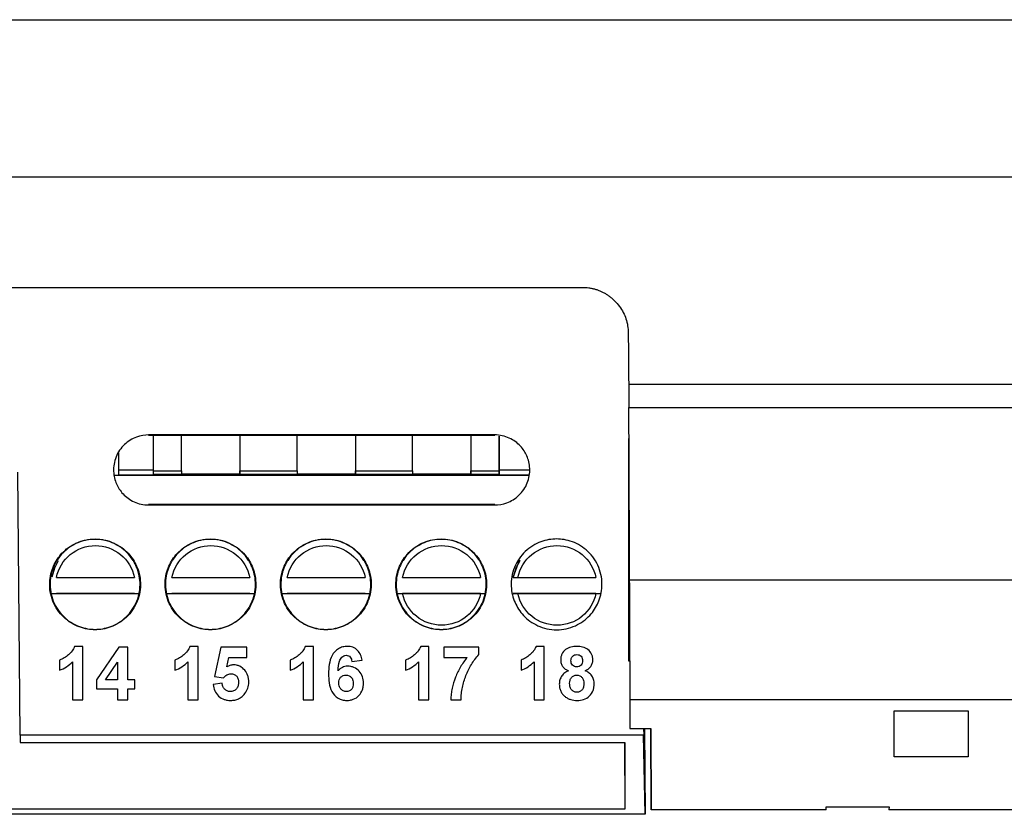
# Model space of a CAD drawing. Header units: millimetres. Extents: x -1111 to 1147, y -743 to 1146.
# Tile 125 of 203: x 241 to 284, y 78 to 112. Entities that reach past the tile are written whole.
import ezdxf

# ---------------------------------------------------------------- set-up
doc = ezdxf.new("R2010")
doc.units = ezdxf.units.MM

msp = doc.modelspace()

# ---------------------------------------------------------------- linework, layer by layer
at = {"color": 7, "linetype": 'Continuous', "lineweight": 25}
for p, q in [((220.067, 112.41), (287.482, 112.409)), ((318.083, 105.584), (159.125, 105.584)), ((177.19, 100.808), (265.725, 100.808)), ((267.744, 96.608), (315.627, 96.608)), ((267.744, 96.608), (267.744, 95.608)), ((267.738, 95.608), (267.738, 95.608)), ((261.939, 94.416), (246.939, 94.416)), ((246.939, 94.398), (246.939, 94.416)), ((246.939, 94.398), (261.939, 94.398)), ((247.136, 94.398), (247.136, 92.901)), ((248.371, 92.858), (248.371, 94.398)), ((250.9, 94.398), (250.9, 92.858)), ((253.371, 92.858), (253.371, 94.398)), ((255.9, 94.398), (255.9, 92.858)), ((258.371, 92.858), (258.371, 94.398)), ((260.9, 94.398), (260.9, 92.858)), ((261.939, 94.398), (261.939, 94.416)), ((262.136, 93.004), (262.136, 94.364)), ((262.136, 94.364), (262.136, 92.901)), ((267.744, 84.611), (267.744, 94.254)), ((245.636, 93.64), (245.636, 92.901)), ((241.377, 81.407), (241.277, 92.808)), ((245.469, 92.675), (263.409, 92.675)), ((245.636, 93.004), (245.636, 92.696)), ((245.636, 92.901), (245.636, 92.676)), ((245.636, 92.901), (247.136, 92.901)), ((247.136, 92.676), (245.636, 92.676)), ((247.136, 92.901), (247.136, 92.676)), ((248.371, 92.858), (248.371, 92.707)), ((250.9, 92.713), (248.371, 92.713)), ((250.9, 92.708), (250.9, 92.858)), ((250.9, 92.858), (250.9, 92.707)), ((250.9, 92.858), (253.371, 92.858)), ((250.9, 92.707), (250.9, 92.708)), ((253.371, 92.707), (250.9, 92.707)), ((253.371, 92.858), (253.371, 92.707)), ((255.9, 92.713), (253.371, 92.713)), ((255.9, 92.708), (255.9, 92.858)), ((255.9, 92.858), (255.9, 92.707)), ((255.9, 92.858), (258.371, 92.858)), ((255.9, 92.707), (255.9, 92.708)), ((258.371, 92.707), (255.9, 92.707)), ((258.371, 92.858), (258.371, 92.707)), ((260.9, 92.713), (258.371, 92.713)), ((260.9, 92.708), (260.9, 92.858)), ((260.9, 92.858), (260.9, 92.707)), ((260.9, 92.707), (260.9, 92.708)), ((262.136, 92.696), (262.136, 93.004)), ((262.136, 92.901), (262.136, 92.676)), ((262.136, 92.676), (262.136, 92.696)), ((246.939, 91.397), (246.939, 91.38)), ((261.939, 91.397), (246.939, 91.397)), ((246.939, 91.38), (261.939, 91.38)), ((261.939, 91.38), (261.939, 91.397)), ((242.946, 88.243), (246.325, 88.243)), ((247.946, 88.243), (251.325, 88.243)), ((252.946, 88.243), (256.325, 88.243)), ((257.946, 88.243), (261.325, 88.243)), ((262.946, 88.243), (266.325, 88.243)), ((242.743, 87.55), (246.528, 87.55)), ((246.325, 87.543), (242.946, 87.543)), ((247.743, 87.55), (251.528, 87.55)), ((251.325, 87.543), (247.946, 87.543)), ((252.743, 87.55), (256.528, 87.55)), ((256.325, 87.543), (252.946, 87.543)), ((257.743, 87.55), (261.528, 87.55)), ((261.325, 87.543), (257.946, 87.543)), ((262.743, 87.55), (266.528, 87.55)), ((266.325, 87.543), (262.946, 87.543)), ((244.086, 85.251), (243.73, 85.251)), ((244.086, 82.94), (244.086, 85.251)), ((245.656, 85.222), (244.679, 83.798)), ((246.042, 85.222), (245.656, 85.222)), ((246.042, 83.799), (246.042, 85.222)), ((249.086, 85.251), (248.73, 85.251)), ((249.086, 82.94), (249.086, 85.251)), ((250.064, 85.222), (249.797, 83.943)), ((251.19, 85.222), (250.064, 85.222)), ((251.19, 84.777), (251.19, 85.222)), ((254.086, 85.251), (253.73, 85.251)), ((254.086, 82.94), (254.086, 85.251)), ((259.086, 85.251), (258.73, 85.251)), ((259.086, 82.94), (259.086, 85.251)), ((261.25, 85.222), (259.738, 85.222)), ((259.738, 85.222), (259.738, 84.777)), ((261.25, 84.896), (261.25, 85.222)), ((264.086, 85.251), (263.73, 85.251)), ((264.086, 82.94), (264.086, 85.251)), ((243.079, 84.658), (243.079, 84.214)), ((243.642, 84.585), (243.642, 82.94)), ((245.069, 83.799), (245.598, 84.569)), ((245.598, 84.569), (245.598, 83.799)), ((248.079, 84.658), (248.079, 84.214)), ((248.642, 84.585), (248.642, 82.94)), ((250.33, 84.364), (250.421, 84.777)), ((250.421, 84.777), (251.19, 84.777)), ((253.079, 84.658), (253.079, 84.214)), ((253.642, 84.585), (253.642, 82.94)), ((255.746, 84.599), (256.19, 84.648)), ((258.079, 84.658), (258.079, 84.214)), ((258.642, 84.585), (258.642, 82.94)), ((259.738, 84.777), (260.746, 84.777)), ((263.079, 84.658), (263.079, 84.214)), ((263.642, 84.585), (263.642, 82.94)), ((267.786, 84.611), (267.744, 84.611)), ((267.786, 84.611), (267.799, 81.694)), ((244.679, 83.798), (244.679, 83.414)), ((245.598, 83.799), (245.069, 83.799)), ((246.338, 83.799), (246.042, 83.799)), ((246.338, 83.414), (246.338, 83.799)), ((250.123, 83.651), (249.738, 83.601)), ((249.797, 83.943), (250.185, 83.888)), ((244.679, 83.414), (245.598, 83.414)), ((245.598, 83.414), (245.598, 82.94)), ((246.042, 82.94), (246.042, 83.414)), ((246.042, 83.414), (246.338, 83.414)), ((243.642, 82.94), (244.086, 82.94)), ((245.598, 82.94), (246.042, 82.94)), ((248.642, 82.94), (249.086, 82.94)), ((253.642, 82.94), (254.086, 82.94)), ((258.642, 82.94), (259.086, 82.94)), ((260.035, 82.94), (260.479, 82.94)), ((263.642, 82.94), (264.086, 82.94)), ((317.208, 82.94), (267.793, 82.94)), ((279.254, 82.459), (282.454, 82.459)), ((279.254, 80.467), (279.254, 82.459)), ((282.454, 82.459), (282.454, 80.467)), ((267.799, 81.694), (268.699, 81.694)), ((268.391, 81.694), (268.394, 81.407)), ((268.426, 81.694), (268.459, 77.975)), ((268.699, 81.694), (268.714, 78.167)), ((268.714, 78.167), (268.699, 81.694)), ((268.391, 81.407), (241.377, 81.407)), ((241.377, 81.407), (241.379, 81.087)), ((241.379, 81.087), (267.577, 81.087)), ((267.555, 81.087), (267.58, 78.199)), ((268.454, 77.975), (268.391, 81.407)), ((282.454, 80.467), (279.254, 80.467)), ((267.58, 78.199), (184.195, 78.199)), ((276.308, 78.167), (268.714, 78.167)), ((276.307, 78.297), (279.024, 78.297)), ((276.308, 78.167), (276.307, 78.297)), ((279.024, 78.297), (279.023, 78.167)), ((307.885, 78.167), (279.023, 78.167)), ((268.454, 77.975), (182.357, 77.975))]:
    msp.add_line(p, q, dxfattribs=at)
at = {"color": 250, "linetype": 'Continuous', "lineweight": 25}
for p, q in [((247.136, 92.858), (248.371, 92.858)), ((248.371, 92.707), (247.136, 92.707)), ((260.9, 92.858), (262.136, 92.858)), ((262.136, 92.707), (260.9, 92.707)), ((262.136, 92.901), (263.439, 92.901)), ((263.409, 92.676), (262.136, 92.676))]:
    msp.add_line(p, q, dxfattribs=at)
at = {"color": 7, "linetype": 'Continuous', "lineweight": 25, "flags": 128}
for points in [[(267.738, 95.608), (280.459, 95.608), (290.454, 95.608)], [(243.026, 88.961), (242.857, 88.641), (242.741, 88.248)], [(263.026, 88.961), (262.857, 88.641), (262.741, 88.248)], [(267.771, 88.129), (295.468, 88.129), (317.23, 88.129)], [(267.793, 82.94), (267.796, 82.242), (267.799, 81.694)], [(267.577, 81.087), (267.578, 79.47), (267.58, 78.199)]]:
    msp.add_lwpolyline(points, dxfattribs=at)
at = {"color": 250, "linetype": 'Continuous', "lineweight": 25, "flags": 128}
msp.add_lwpolyline([(262.743, 88.244), (262.974, 88.867), (263.048, 88.982)], dxfattribs=at)
at = {"color": 7, "linetype": 'Continuous', "lineweight": 25}
for points, knots in [([(265.725, 100.808), (265.774, 100.807), (265.871, 100.806), (266.015, 100.791), (266.155, 100.767), (266.291, 100.733), (266.423, 100.689), (266.552, 100.636), (266.676, 100.573), (266.797, 100.501), (266.914, 100.418), (267.026, 100.326), (267.176, 100.187), (267.348, 99.991), (267.515, 99.728), (267.635, 99.444), (267.709, 99.141), (267.719, 98.932), (267.725, 98.826)], [0, 0, 0, 0, 0.047023, 0.093026, 0.138233, 0.182879, 0.227206, 0.271463, 0.315901, 0.360766, 0.406298, 0.452726, 0.500268, 0.602821, 0.701543, 0.79893, 0.897582, 1, 1, 1, 1]), ([(246.939, 94.416), (246.775, 94.416), (246.594, 94.388), (246.231, 94.254), (246.049, 94.145), (245.738, 93.849), (245.61, 93.662), (245.449, 93.257), (245.415, 93.041), (245.43, 92.637), (245.479, 92.45), (245.583, 92.21), (245.622, 92.138), (245.715, 91.997), (245.769, 91.926), (245.959, 91.724), (246.121, 91.602), (246.502, 91.429), (246.72, 91.38), (246.939, 91.38)], [0, 0, 0, 0, 0.125, 0.125, 0.25, 0.25, 0.375, 0.375, 0.5, 0.5, 0.625, 0.625, 0.6875, 0.6875, 0.75, 0.75, 0.875, 0.875, 1, 1, 1, 1]), ([(261.939, 91.38), (262.104, 91.38), (262.285, 91.407), (262.648, 91.541), (262.83, 91.65), (263.141, 91.946), (263.269, 92.133), (263.43, 92.538), (263.464, 92.754), (263.449, 93.158), (263.4, 93.345), (263.295, 93.585), (263.257, 93.657), (263.164, 93.799), (263.11, 93.869), (262.92, 94.071), (262.758, 94.193), (262.377, 94.366), (262.159, 94.416), (261.939, 94.416)], [0, 0, 0, 0, 0.125, 0.125, 0.25, 0.25, 0.375, 0.375, 0.5, 0.5, 0.625, 0.625, 0.6875, 0.6875, 0.75, 0.75, 0.875, 0.875, 1, 1, 1, 1]), ([(267.786, 84.611), (267.786, 84.611), (267.786, 84.672), (267.785, 84.854), (267.785, 84.93), (267.784, 85.111), (267.783, 85.218), (267.782, 85.578), (267.78, 85.872), (267.777, 86.565), (267.776, 86.97), (267.772, 87.855), (267.77, 88.339), (267.766, 89.124), (267.765, 89.398), (267.763, 89.956), (267.761, 90.241), (267.758, 91.112), (267.755, 91.716), (267.75, 92.972), (267.747, 93.61), (267.744, 94.254)], [0, 0, 0, 0, 0.125, 0.125, 0.1875, 0.1875, 0.25, 0.25, 0.375, 0.375, 0.5, 0.5, 0.625, 0.625, 0.6875, 0.6875, 0.75, 0.75, 0.875, 0.875, 1, 1, 1, 1]), ([(244.62, 85.973), (244.833, 85.973), (245.067, 86.008), (245.538, 86.183), (245.774, 86.323), (246.177, 86.707), (246.342, 86.949), (246.551, 87.473), (246.595, 87.753), (246.575, 88.277), (246.512, 88.52), (246.376, 88.831), (246.326, 88.923), (246.206, 89.107), (246.136, 89.198), (245.89, 89.46), (245.68, 89.618), (245.186, 89.842), (244.903, 89.906), (244.336, 89.906), (244.053, 89.842), (243.559, 89.618), (243.349, 89.46), (243.104, 89.198), (243.033, 89.107), (242.913, 88.923), (242.863, 88.831), (242.727, 88.52), (242.665, 88.277), (242.644, 87.753), (242.688, 87.473), (242.898, 86.949), (243.063, 86.707), (243.466, 86.323), (243.701, 86.183), (244.172, 86.008), (244.407, 85.973), (244.62, 85.973)], [0, 0, 0, 0, 0.0625, 0.0625, 0.125, 0.125, 0.1875, 0.1875, 0.25, 0.25, 0.3125, 0.3125, 0.34375, 0.34375, 0.375, 0.375, 0.4375, 0.4375, 0.5, 0.5, 0.5625, 0.5625, 0.625, 0.625, 0.65625, 0.65625, 0.6875, 0.6875, 0.75, 0.75, 0.8125, 0.8125, 0.875, 0.875, 0.9375, 0.9375, 1, 1, 1, 1]), ([(244.62, 85.989), (244.409, 85.989), (244.176, 86.024), (243.709, 86.197), (243.475, 86.336), (243.076, 86.717), (242.912, 86.957), (242.704, 87.477), (242.661, 87.755), (242.681, 88.274), (242.743, 88.515), (242.855, 88.772), (242.879, 88.821), (242.911, 88.88), (242.918, 88.891), (242.931, 88.914), (242.938, 88.928), (242.962, 88.967), (242.978, 88.993), (243.064, 89.122), (243.144, 89.221), (243.415, 89.494), (243.638, 89.644), (244.119, 89.842), (244.376, 89.89), (244.863, 89.89), (245.12, 89.842), (245.601, 89.644), (245.824, 89.494), (246.095, 89.221), (246.175, 89.122), (246.261, 88.993), (246.277, 88.967), (246.301, 88.928), (246.309, 88.914), (246.322, 88.891), (246.354, 88.833), (246.384, 88.772), (246.496, 88.515), (246.558, 88.274), (246.578, 87.755), (246.535, 87.477), (246.327, 86.957), (246.164, 86.717), (245.764, 86.336), (245.53, 86.197), (245.063, 86.024), (244.831, 85.989), (244.62, 85.989)], [0, 0, 0, 0, 0.0625, 0.0625, 0.125, 0.125, 0.1875, 0.1875, 0.25, 0.25, 0.3125, 0.3125, 0.328125, 0.328125, 0.332031, 0.332031, 0.335938, 0.335938, 0.34375, 0.34375, 0.375, 0.375, 0.4375, 0.4375, 0.5, 0.5, 0.5625, 0.5625, 0.625, 0.625, 0.65625, 0.65625, 0.664063, 0.664063, 0.667969, 0.667969, 0.671875, 0.6875, 0.6875, 0.75, 0.75, 0.8125, 0.8125, 0.875, 0.875, 0.9375, 0.9375, 1, 1, 1, 1]), ([(242.946, 88.243), (243.027, 88.631), (243.239, 88.98), (243.854, 89.481), (244.239, 89.617), (245.032, 89.617), (245.417, 89.481), (246.032, 88.98), (246.244, 88.631), (246.325, 88.243)], [0, 0, 0, 0, 0.25, 0.25, 0.5, 0.5, 0.75, 0.75, 1, 1, 1, 1]), ([(249.62, 85.973), (249.833, 85.973), (250.067, 86.008), (250.538, 86.183), (250.774, 86.323), (251.177, 86.707), (251.342, 86.949), (251.551, 87.473), (251.595, 87.753), (251.575, 88.277), (251.512, 88.52), (251.376, 88.831), (251.326, 88.923), (251.206, 89.107), (251.136, 89.198), (250.89, 89.46), (250.68, 89.618), (250.186, 89.842), (249.903, 89.906), (249.336, 89.906), (249.053, 89.842), (248.559, 89.618), (248.349, 89.46), (248.104, 89.198), (248.033, 89.107), (247.913, 88.923), (247.863, 88.831), (247.727, 88.52), (247.665, 88.277), (247.644, 87.753), (247.688, 87.473), (247.898, 86.949), (248.063, 86.707), (248.466, 86.323), (248.701, 86.183), (249.172, 86.008), (249.407, 85.973), (249.62, 85.973)], [0, 0, 0, 0, 0.0625, 0.0625, 0.125, 0.125, 0.1875, 0.1875, 0.25, 0.25, 0.3125, 0.3125, 0.34375, 0.34375, 0.375, 0.375, 0.4375, 0.4375, 0.5, 0.5, 0.5625, 0.5625, 0.625, 0.625, 0.65625, 0.65625, 0.6875, 0.6875, 0.75, 0.75, 0.8125, 0.8125, 0.875, 0.875, 0.9375, 0.9375, 1, 1, 1, 1]), ([(249.62, 85.989), (249.409, 85.989), (249.176, 86.024), (248.709, 86.197), (248.475, 86.336), (248.076, 86.717), (247.912, 86.957), (247.704, 87.477), (247.661, 87.755), (247.681, 88.274), (247.743, 88.515), (247.855, 88.772), (247.879, 88.821), (247.911, 88.88), (247.918, 88.891), (247.931, 88.914), (247.938, 88.928), (247.962, 88.967), (247.978, 88.993), (248.064, 89.122), (248.144, 89.221), (248.415, 89.494), (248.638, 89.644), (249.119, 89.842), (249.376, 89.89), (249.863, 89.89), (250.12, 89.842), (250.601, 89.644), (250.824, 89.494), (251.095, 89.221), (251.175, 89.122), (251.261, 88.993), (251.277, 88.967), (251.301, 88.928), (251.309, 88.914), (251.322, 88.891), (251.354, 88.833), (251.384, 88.772), (251.496, 88.515), (251.558, 88.274), (251.578, 87.755), (251.535, 87.477), (251.327, 86.957), (251.164, 86.717), (250.764, 86.336), (250.53, 86.197), (250.063, 86.024), (249.831, 85.989), (249.62, 85.989)], [0, 0, 0, 0, 0.0625, 0.0625, 0.125, 0.125, 0.1875, 0.1875, 0.25, 0.25, 0.3125, 0.3125, 0.328125, 0.328125, 0.332031, 0.332031, 0.335937, 0.335937, 0.34375, 0.34375, 0.375, 0.375, 0.4375, 0.4375, 0.5, 0.5, 0.5625, 0.5625, 0.625, 0.625, 0.65625, 0.65625, 0.664062, 0.664062, 0.667969, 0.667969, 0.671875, 0.6875, 0.6875, 0.75, 0.75, 0.8125, 0.8125, 0.875, 0.875, 0.9375, 0.9375, 1, 1, 1, 1]), ([(247.946, 88.243), (248.027, 88.631), (248.239, 88.98), (248.854, 89.481), (249.239, 89.617), (250.032, 89.617), (250.417, 89.481), (251.032, 88.98), (251.244, 88.631), (251.325, 88.243)], [0, 0, 0, 0, 0.25, 0.25, 0.5, 0.5, 0.75, 0.75, 1, 1, 1, 1]), ([(254.62, 85.973), (254.833, 85.973), (255.067, 86.008), (255.538, 86.183), (255.774, 86.323), (256.177, 86.707), (256.342, 86.949), (256.551, 87.473), (256.595, 87.753), (256.575, 88.277), (256.512, 88.52), (256.376, 88.831), (256.326, 88.923), (256.206, 89.107), (256.136, 89.198), (255.89, 89.46), (255.68, 89.618), (255.186, 89.842), (254.903, 89.906), (254.336, 89.906), (254.053, 89.842), (253.559, 89.618), (253.349, 89.46), (253.104, 89.198), (253.033, 89.107), (252.913, 88.923), (252.863, 88.831), (252.727, 88.52), (252.665, 88.277), (252.644, 87.753), (252.688, 87.473), (252.898, 86.949), (253.063, 86.707), (253.466, 86.323), (253.701, 86.183), (254.172, 86.008), (254.407, 85.973), (254.62, 85.973)], [0, 0, 0, 0, 0.0625, 0.0625, 0.125, 0.125, 0.1875, 0.1875, 0.25, 0.25, 0.3125, 0.3125, 0.34375, 0.34375, 0.375, 0.375, 0.4375, 0.4375, 0.5, 0.5, 0.5625, 0.5625, 0.625, 0.625, 0.65625, 0.65625, 0.6875, 0.6875, 0.75, 0.75, 0.8125, 0.8125, 0.875, 0.875, 0.9375, 0.9375, 1, 1, 1, 1]), ([(254.62, 85.989), (254.409, 85.989), (254.176, 86.024), (253.709, 86.197), (253.475, 86.336), (253.076, 86.717), (252.912, 86.957), (252.704, 87.477), (252.661, 87.755), (252.681, 88.274), (252.743, 88.515), (252.855, 88.772), (252.879, 88.821), (252.911, 88.88), (252.918, 88.891), (252.931, 88.914), (252.938, 88.928), (252.962, 88.967), (252.978, 88.993), (253.064, 89.122), (253.144, 89.221), (253.415, 89.494), (253.638, 89.644), (254.119, 89.842), (254.376, 89.89), (254.863, 89.89), (255.12, 89.842), (255.601, 89.644), (255.824, 89.494), (256.095, 89.221), (256.175, 89.122), (256.261, 88.993), (256.277, 88.967), (256.301, 88.928), (256.309, 88.914), (256.322, 88.891), (256.354, 88.833), (256.384, 88.772), (256.496, 88.515), (256.558, 88.274), (256.578, 87.755), (256.535, 87.477), (256.327, 86.957), (256.164, 86.717), (255.764, 86.336), (255.53, 86.197), (255.063, 86.024), (254.831, 85.989), (254.62, 85.989)], [0, 0, 0, 0, 0.0625, 0.0625, 0.125, 0.125, 0.1875, 0.1875, 0.25, 0.25, 0.3125, 0.3125, 0.328125, 0.328125, 0.332031, 0.332031, 0.335938, 0.335938, 0.34375, 0.34375, 0.375, 0.375, 0.4375, 0.4375, 0.5, 0.5, 0.5625, 0.5625, 0.625, 0.625, 0.65625, 0.65625, 0.664063, 0.664063, 0.667969, 0.667969, 0.671875, 0.6875, 0.6875, 0.75, 0.75, 0.8125, 0.8125, 0.875, 0.875, 0.9375, 0.9375, 1, 1, 1, 1]), ([(252.946, 88.243), (253.027, 88.631), (253.239, 88.98), (253.854, 89.481), (254.239, 89.617), (255.032, 89.617), (255.417, 89.481), (256.032, 88.98), (256.244, 88.631), (256.325, 88.243)], [0, 0, 0, 0, 0.25, 0.25, 0.5, 0.5, 0.75, 0.75, 1, 1, 1, 1]), ([(259.62, 85.973), (259.833, 85.973), (260.067, 86.008), (260.538, 86.183), (260.774, 86.323), (261.177, 86.707), (261.342, 86.949), (261.551, 87.473), (261.595, 87.753), (261.575, 88.277), (261.512, 88.52), (261.399, 88.779), (261.375, 88.829), (261.343, 88.888), (261.336, 88.9), (261.323, 88.923), (261.315, 88.936), (261.291, 88.976), (261.275, 89.002), (261.188, 89.132), (261.108, 89.232), (260.834, 89.508), (260.61, 89.659), (260.124, 89.858), (259.865, 89.906), (259.374, 89.906), (259.115, 89.858), (258.63, 89.659), (258.405, 89.508), (258.132, 89.232), (258.051, 89.132), (257.964, 89.002), (257.948, 88.976), (257.924, 88.936), (257.916, 88.923), (257.903, 88.9), (257.871, 88.841), (257.84, 88.779), (257.727, 88.52), (257.665, 88.277), (257.644, 87.753), (257.688, 87.473), (257.898, 86.949), (258.063, 86.707), (258.466, 86.323), (258.701, 86.183), (259.172, 86.008), (259.407, 85.973), (259.62, 85.973)], [0, 0, 0, 0, 0.0625, 0.0625, 0.125, 0.125, 0.1875, 0.1875, 0.25, 0.25, 0.3125, 0.3125, 0.328125, 0.328125, 0.332031, 0.332031, 0.335938, 0.335938, 0.34375, 0.34375, 0.375, 0.375, 0.4375, 0.4375, 0.5, 0.5, 0.5625, 0.5625, 0.625, 0.625, 0.65625, 0.65625, 0.664063, 0.664063, 0.667969, 0.667969, 0.671875, 0.6875, 0.6875, 0.75, 0.75, 0.8125, 0.8125, 0.875, 0.875, 0.9375, 0.9375, 1, 1, 1, 1]), ([(259.62, 85.989), (259.409, 85.989), (259.176, 86.024), (258.709, 86.197), (258.475, 86.336), (258.076, 86.717), (257.912, 86.957), (257.704, 87.477), (257.661, 87.755), (257.681, 88.274), (257.743, 88.515), (257.855, 88.772), (257.879, 88.821), (257.911, 88.88), (257.918, 88.891), (257.931, 88.914), (257.938, 88.928), (257.962, 88.967), (257.978, 88.993), (258.064, 89.122), (258.144, 89.221), (258.415, 89.494), (258.638, 89.644), (259.119, 89.842), (259.376, 89.89), (259.863, 89.89), (260.12, 89.842), (260.601, 89.644), (260.824, 89.494), (261.095, 89.221), (261.175, 89.122), (261.261, 88.993), (261.277, 88.967), (261.301, 88.928), (261.309, 88.914), (261.322, 88.891), (261.354, 88.833), (261.384, 88.772), (261.496, 88.515), (261.558, 88.274), (261.578, 87.755), (261.535, 87.477), (261.327, 86.957), (261.164, 86.717), (260.764, 86.336), (260.53, 86.197), (260.063, 86.024), (259.831, 85.989), (259.62, 85.989)], [0, 0, 0, 0, 0.0625, 0.0625, 0.125, 0.125, 0.1875, 0.1875, 0.25, 0.25, 0.3125, 0.3125, 0.328125, 0.328125, 0.332031, 0.332031, 0.335937, 0.335937, 0.34375, 0.34375, 0.375, 0.375, 0.4375, 0.4375, 0.5, 0.5, 0.5625, 0.5625, 0.625, 0.625, 0.65625, 0.65625, 0.664062, 0.664062, 0.667969, 0.667969, 0.671875, 0.6875, 0.6875, 0.75, 0.75, 0.8125, 0.8125, 0.875, 0.875, 0.9375, 0.9375, 1, 1, 1, 1]), ([(257.946, 88.243), (258.027, 88.631), (258.239, 88.98), (258.854, 89.481), (259.239, 89.617), (260.032, 89.617), (260.417, 89.481), (261.032, 88.98), (261.244, 88.631), (261.325, 88.243)], [0, 0, 0, 0, 0.25, 0.25, 0.5, 0.5, 0.75, 0.75, 1, 1, 1, 1]), ([(264.62, 89.906), (264.407, 89.906), (264.172, 89.871), (263.701, 89.697), (263.466, 89.556), (263.063, 89.173), (262.898, 88.931), (262.688, 88.406), (262.644, 88.126), (262.665, 87.602), (262.727, 87.359), (262.863, 87.049), (262.913, 86.956), (263.033, 86.772), (263.104, 86.681), (263.349, 86.42), (263.559, 86.261), (264.053, 86.037), (264.336, 85.973), (264.62, 85.973)], [0, 0, 0, 0, 0.125, 0.125, 0.25, 0.25, 0.375, 0.375, 0.5, 0.5, 0.625, 0.625, 0.6875, 0.6875, 0.75, 0.75, 0.875, 0.875, 1, 1, 1, 1]), ([(262.946, 88.243), (263.027, 88.631), (263.239, 88.98), (263.854, 89.481), (264.239, 89.617), (265.032, 89.617), (265.417, 89.481), (266.032, 88.98), (266.244, 88.631), (266.325, 88.243)], [0, 0, 0, 0, 0.25, 0.25, 0.5, 0.5, 0.75, 0.75, 1, 1, 1, 1]), ([(264.62, 85.973), (264.903, 85.973), (265.186, 86.037), (265.68, 86.261), (265.89, 86.42), (266.136, 86.681), (266.206, 86.772), (266.326, 86.956), (266.376, 87.049), (266.512, 87.359), (266.575, 87.602), (266.595, 88.126), (266.551, 88.406), (266.342, 88.931), (266.177, 89.173), (265.774, 89.556), (265.538, 89.697), (265.067, 89.871), (264.833, 89.906), (264.62, 89.906)], [0, 0, 0, 0, 0.125, 0.125, 0.25, 0.25, 0.3125, 0.3125, 0.375, 0.375, 0.5, 0.5, 0.625, 0.625, 0.75, 0.75, 0.875, 0.875, 1, 1, 1, 1]), ([(262.743, 88.244), (262.743, 88.244), (262.765, 88.243), (262.841, 88.243), (262.893, 88.243), (262.946, 88.243)], [0, 0, 0, 0, 0.5, 0.5, 1, 1, 1, 1]), ([(267.771, 88.129), (267.773, 87.539), (267.776, 86.93), (267.781, 85.764), (267.783, 85.209), (267.788, 84.251), (267.789, 83.848), (267.792, 83.246), (267.793, 83.046), (267.793, 82.94)], [0, 0, 0, 0, 0.25, 0.25, 0.5, 0.5, 0.75, 0.75, 1, 1, 1, 1]), ([(261.325, 87.543), (261.244, 87.154), (261.032, 86.805), (260.417, 86.304), (260.032, 86.168), (259.239, 86.168), (258.854, 86.304), (258.239, 86.805), (258.027, 87.154), (257.946, 87.543)], [0, 0, 0, 0, 0.25, 0.25, 0.5, 0.5, 0.75, 0.75, 1, 1, 1, 1]), ([(262.946, 87.543), (262.893, 87.543), (262.841, 87.543), (262.765, 87.543), (262.743, 87.544), (262.743, 87.544)], [0, 0, 0, 0, 0.5, 0.5, 1, 1, 1, 1]), ([(266.325, 87.543), (266.244, 87.154), (266.032, 86.805), (265.417, 86.304), (265.032, 86.168), (264.239, 86.168), (263.854, 86.304), (263.239, 86.805), (263.027, 87.154), (262.946, 87.543)], [0, 0, 0, 0, 0.25, 0.25, 0.5, 0.5, 0.75, 0.75, 1, 1, 1, 1]), ([(243.73, 85.251), (243.703, 85.18), (243.668, 85.113), (243.579, 84.991), (243.525, 84.936), (243.409, 84.84), (243.348, 84.796), (243.251, 84.737), (243.218, 84.718), (243.15, 84.685), (243.114, 84.672), (243.079, 84.658)], [0, 0, 0, 0, 0.25, 0.25, 0.5, 0.5, 0.75, 0.75, 0.875, 0.875, 1, 1, 1, 1]), ([(248.73, 85.251), (248.703, 85.18), (248.668, 85.113), (248.579, 84.991), (248.525, 84.936), (248.409, 84.84), (248.348, 84.796), (248.251, 84.737), (248.218, 84.718), (248.15, 84.685), (248.114, 84.672), (248.079, 84.658)], [0, 0, 0, 0, 0.25, 0.25, 0.5, 0.5, 0.75, 0.75, 0.875, 0.875, 1, 1, 1, 1]), ([(253.73, 85.251), (253.703, 85.18), (253.668, 85.113), (253.579, 84.991), (253.525, 84.936), (253.409, 84.84), (253.348, 84.796), (253.251, 84.737), (253.218, 84.718), (253.15, 84.685), (253.114, 84.672), (253.079, 84.658)], [0, 0, 0, 0, 0.25, 0.25, 0.5, 0.5, 0.75, 0.75, 0.875, 0.875, 1, 1, 1, 1]), ([(255.556, 85.251), (255.487, 85.25), (255.42, 85.244), (255.288, 85.21), (255.224, 85.184), (255.051, 85.08), (254.953, 84.977), (254.824, 84.736), (254.789, 84.604), (254.746, 84.336), (254.74, 84.2), (254.738, 84.064)], [0, 0, 0, 0, 0.125, 0.125, 0.25, 0.25, 0.5, 0.5, 0.75, 0.75, 1, 1, 1, 1]), ([(256.19, 84.648), (256.176, 84.727), (256.158, 84.805), (256.096, 84.953), (256.052, 85.022), (255.938, 85.137), (255.87, 85.182), (255.718, 85.24), (255.637, 85.25), (255.556, 85.251)], [0, 0, 0, 0, 0.25, 0.25, 0.5, 0.5, 0.75, 0.75, 1, 1, 1, 1]), ([(258.73, 85.251), (258.703, 85.18), (258.668, 85.113), (258.579, 84.991), (258.525, 84.936), (258.409, 84.84), (258.348, 84.796), (258.251, 84.737), (258.218, 84.718), (258.15, 84.685), (258.114, 84.672), (258.079, 84.658)], [0, 0, 0, 0, 0.25, 0.25, 0.5, 0.5, 0.75, 0.75, 0.875, 0.875, 1, 1, 1, 1]), ([(263.73, 85.251), (263.703, 85.18), (263.668, 85.113), (263.579, 84.991), (263.525, 84.936), (263.409, 84.84), (263.348, 84.796), (263.251, 84.737), (263.218, 84.718), (263.15, 84.685), (263.114, 84.672), (263.079, 84.658)], [0, 0, 0, 0, 0.25, 0.25, 0.5, 0.5, 0.75, 0.75, 0.875, 0.875, 1, 1, 1, 1]), ([(265.494, 85.251), (265.409, 85.249), (265.324, 85.243), (265.16, 85.202), (265.08, 85.166), (264.945, 85.061), (264.888, 84.993), (264.832, 84.877), (264.819, 84.836), (264.801, 84.753), (264.799, 84.709), (264.797, 84.666)], [0, 0, 0, 0, 0.25, 0.25, 0.5, 0.5, 0.75, 0.75, 0.875, 0.875, 1, 1, 1, 1]), ([(266.19, 84.666), (266.189, 84.709), (266.186, 84.751), (266.169, 84.834), (266.155, 84.876), (266.101, 84.991), (266.044, 85.058), (265.91, 85.163), (265.831, 85.2), (265.665, 85.243), (265.579, 85.249), (265.494, 85.251)], [0, 0, 0, 0, 0.125, 0.125, 0.25, 0.25, 0.5, 0.5, 0.75, 0.75, 1, 1, 1, 1]), ([(243.079, 84.214), (243.185, 84.255), (243.287, 84.305), (243.477, 84.43), (243.562, 84.504), (243.642, 84.585)], [0, 0, 0, 0, 0.5, 0.5, 1, 1, 1, 1]), ([(248.079, 84.214), (248.185, 84.255), (248.287, 84.305), (248.477, 84.43), (248.562, 84.504), (248.642, 84.585)], [0, 0, 0, 0, 0.5, 0.5, 1, 1, 1, 1]), ([(253.079, 84.214), (253.185, 84.255), (253.287, 84.305), (253.477, 84.43), (253.562, 84.504), (253.642, 84.585)], [0, 0, 0, 0, 0.5, 0.5, 1, 1, 1, 1]), ([(255.149, 84.198), (255.159, 84.337), (255.169, 84.476), (255.23, 84.675), (255.262, 84.739), (255.337, 84.811), (255.366, 84.832), (255.429, 84.859), (255.464, 84.865), (255.499, 84.866)], [0, 0, 0, 0, 0.5, 0.5, 0.75, 0.75, 0.875, 0.875, 1, 1, 1, 1]), ([(255.499, 84.866), (255.533, 84.864), (255.566, 84.861), (255.628, 84.834), (255.656, 84.814), (255.699, 84.761), (255.715, 84.73), (255.736, 84.667), (255.741, 84.633), (255.746, 84.599)], [0, 0, 0, 0, 0.25, 0.25, 0.5, 0.5, 0.75, 0.75, 1, 1, 1, 1]), ([(258.079, 84.214), (258.185, 84.255), (258.287, 84.305), (258.477, 84.43), (258.562, 84.504), (258.642, 84.585)], [0, 0, 0, 0, 0.5, 0.5, 1, 1, 1, 1]), ([(260.746, 84.777), (260.641, 84.646), (260.543, 84.51), (260.375, 84.22), (260.302, 84.069), (260.18, 83.756), (260.13, 83.597), (260.077, 83.354), (260.063, 83.272), (260.042, 83.107), (260.038, 83.024), (260.035, 82.94)], [0, 0, 0, 0, 0.25, 0.25, 0.5, 0.5, 0.75, 0.75, 0.875, 0.875, 1, 1, 1, 1]), ([(260.479, 82.94), (260.48, 83.029), (260.485, 83.119), (260.506, 83.296), (260.521, 83.384), (260.577, 83.648), (260.627, 83.82), (260.758, 84.154), (260.838, 84.314), (261.02, 84.619), (261.123, 84.767), (261.25, 84.896)], [0, 0, 0, 0, 0.125, 0.125, 0.25, 0.25, 0.5, 0.5, 0.75, 0.75, 1, 1, 1, 1]), ([(263.079, 84.214), (263.185, 84.255), (263.287, 84.305), (263.477, 84.43), (263.562, 84.504), (263.642, 84.585)], [0, 0, 0, 0, 0.5, 0.5, 1, 1, 1, 1]), ([(264.797, 84.666), (264.799, 84.615), (264.805, 84.564), (264.835, 84.466), (264.857, 84.419), (264.916, 84.336), (264.954, 84.3), (265.037, 84.24), (265.084, 84.216), (265.131, 84.196)], [0, 0, 0, 0, 0.25, 0.25, 0.5, 0.5, 0.75, 0.75, 1, 1, 1, 1]), ([(265.242, 84.631), (265.243, 84.666), (265.246, 84.7), (265.268, 84.765), (265.285, 84.795), (265.333, 84.846), (265.362, 84.866), (265.427, 84.891), (265.462, 84.894), (265.497, 84.896)], [0, 0, 0, 0, 0.25, 0.25, 0.5, 0.5, 0.75, 0.75, 1, 1, 1, 1]), ([(265.492, 84.362), (265.458, 84.364), (265.424, 84.367), (265.359, 84.392), (265.329, 84.412), (265.283, 84.463), (265.266, 84.495), (265.246, 84.561), (265.243, 84.596), (265.242, 84.631)], [0, 0, 0, 0, 0.25, 0.25, 0.5, 0.5, 0.75, 0.75, 1, 1, 1, 1]), ([(265.746, 84.633), (265.745, 84.598), (265.742, 84.563), (265.722, 84.496), (265.705, 84.465), (265.658, 84.413), (265.628, 84.393), (265.563, 84.367), (265.528, 84.364), (265.492, 84.362)], [0, 0, 0, 0, 0.25, 0.25, 0.5, 0.5, 0.75, 0.75, 1, 1, 1, 1]), ([(265.497, 84.896), (265.531, 84.894), (265.564, 84.891), (265.628, 84.866), (265.656, 84.846), (265.703, 84.796), (265.72, 84.766), (265.742, 84.701), (265.745, 84.667), (265.746, 84.633)], [0, 0, 0, 0, 0.25, 0.25, 0.5, 0.5, 0.75, 0.75, 1, 1, 1, 1]), ([(265.853, 84.196), (265.9, 84.217), (265.946, 84.24), (266.028, 84.3), (266.066, 84.336), (266.127, 84.418), (266.151, 84.464), (266.183, 84.562), (266.188, 84.614), (266.19, 84.666)], [0, 0, 0, 0, 0.25, 0.25, 0.5, 0.5, 0.75, 0.75, 1, 1, 1, 1]), ([(250.185, 83.888), (250.227, 83.937), (250.273, 83.983), (250.354, 84.031), (250.384, 84.044), (250.445, 84.062), (250.477, 84.065), (250.509, 84.066)], [0, 0, 0, 0, 0.5, 0.5, 0.75, 0.75, 1, 1, 1, 1]), ([(250.615, 84.451), (250.565, 84.449), (250.514, 84.443), (250.418, 84.413), (250.373, 84.39), (250.33, 84.364)], [0, 0, 0, 0, 0.5, 0.5, 1, 1, 1, 1]), ([(250.509, 84.066), (250.556, 84.065), (250.603, 84.059), (250.69, 84.021), (250.728, 83.993), (250.788, 83.921), (250.807, 83.877), (250.831, 83.787), (250.834, 83.739), (250.835, 83.692)], [0, 0, 0, 0, 0.25, 0.25, 0.5, 0.5, 0.75, 0.75, 1, 1, 1, 1]), ([(251.279, 83.702), (251.278, 83.748), (251.276, 83.795), (251.264, 83.886), (251.254, 83.931), (251.213, 84.064), (251.167, 84.148), (251.046, 84.291), (250.973, 84.351), (250.845, 84.412), (250.801, 84.427), (250.71, 84.447), (250.662, 84.45), (250.615, 84.451)], [0, 0, 0, 0, 0.125, 0.125, 0.25, 0.25, 0.5, 0.5, 0.75, 0.75, 0.875, 0.875, 1, 1, 1, 1]), ([(254.738, 84.064), (254.739, 83.933), (254.746, 83.802), (254.786, 83.544), (254.82, 83.414), (254.942, 83.181), (255.035, 83.081), (255.203, 82.978), (255.263, 82.952), (255.391, 82.917), (255.457, 82.912), (255.523, 82.91)], [0, 0, 0, 0, 0.25, 0.25, 0.5, 0.5, 0.75, 0.75, 0.875, 0.875, 1, 1, 1, 1]), ([(255.567, 84.392), (255.527, 84.39), (255.487, 84.388), (255.409, 84.372), (255.371, 84.359), (255.3, 84.326), (255.266, 84.305), (255.204, 84.256), (255.176, 84.227), (255.149, 84.198)], [0, 0, 0, 0, 0.25, 0.25, 0.5, 0.5, 0.75, 0.75, 1, 1, 1, 1]), ([(256.25, 83.664), (256.247, 83.757), (256.237, 83.848), (256.177, 84.022), (256.128, 84.104), (256, 84.241), (255.925, 84.298), (255.797, 84.355), (255.752, 84.369), (255.661, 84.388), (255.614, 84.39), (255.567, 84.392)], [0, 0, 0, 0, 0.25, 0.25, 0.5, 0.5, 0.75, 0.75, 0.875, 0.875, 1, 1, 1, 1]), ([(265.131, 84.196), (265.074, 84.171), (265.019, 84.142), (264.92, 84.067), (264.875, 84.021), (264.807, 83.916), (264.781, 83.858), (264.746, 83.737), (264.741, 83.674), (264.738, 83.611)], [0, 0, 0, 0, 0.25, 0.25, 0.5, 0.5, 0.75, 0.75, 1, 1, 1, 1]), ([(266.25, 83.63), (266.249, 83.691), (266.242, 83.752), (266.206, 83.87), (266.179, 83.926), (266.109, 84.026), (266.065, 84.071), (265.966, 84.144), (265.91, 84.173), (265.853, 84.196)], [0, 0, 0, 0, 0.25, 0.25, 0.5, 0.5, 0.75, 0.75, 1, 1, 1, 1]), ([(250.476, 83.295), (250.43, 83.298), (250.386, 83.304), (250.301, 83.342), (250.264, 83.37), (250.2, 83.436), (250.176, 83.475), (250.14, 83.56), (250.131, 83.605), (250.123, 83.651)], [0, 0, 0, 0, 0.25, 0.25, 0.5, 0.5, 0.75, 0.75, 1, 1, 1, 1]), ([(250.835, 83.692), (250.833, 83.642), (250.829, 83.591), (250.803, 83.494), (250.78, 83.447), (250.712, 83.372), (250.67, 83.343), (250.577, 83.304), (250.527, 83.296), (250.476, 83.295)], [0, 0, 0, 0, 0.25, 0.25, 0.5, 0.5, 0.75, 0.75, 1, 1, 1, 1]), ([(251.115, 83.207), (251.167, 83.28), (251.211, 83.357), (251.252, 83.482), (251.263, 83.525), (251.276, 83.613), (251.278, 83.657), (251.279, 83.702)], [0, 0, 0, 0, 0.5, 0.5, 0.75, 0.75, 1, 1, 1, 1]), ([(255.183, 83.674), (255.183, 83.717), (255.187, 83.759), (255.211, 83.842), (255.232, 83.881), (255.291, 83.943), (255.327, 83.967), (255.406, 84), (255.449, 84.005), (255.492, 84.007)], [0, 0, 0, 0, 0.25, 0.25, 0.5, 0.5, 0.75, 0.75, 1, 1, 1, 1]), ([(255.514, 83.295), (255.49, 83.296), (255.467, 83.298), (255.421, 83.308), (255.399, 83.316), (255.335, 83.347), (255.297, 83.376), (255.236, 83.447), (255.214, 83.49), (255.188, 83.58), (255.183, 83.627), (255.183, 83.674)], [0, 0, 0, 0, 0.125, 0.125, 0.25, 0.25, 0.5, 0.5, 0.75, 0.75, 1, 1, 1, 1]), ([(255.492, 84.007), (255.537, 84.004), (255.582, 84), (255.666, 83.962), (255.704, 83.935), (255.761, 83.864), (255.78, 83.821), (255.801, 83.733), (255.804, 83.687), (255.805, 83.641)], [0, 0, 0, 0, 0.25, 0.25, 0.5, 0.5, 0.75, 0.75, 1, 1, 1, 1]), ([(255.805, 83.641), (255.804, 83.598), (255.802, 83.556), (255.783, 83.472), (255.767, 83.431), (255.714, 83.363), (255.678, 83.337), (255.6, 83.303), (255.557, 83.297), (255.514, 83.295)], [0, 0, 0, 0, 0.25, 0.25, 0.5, 0.5, 0.75, 0.75, 1, 1, 1, 1]), ([(255.523, 82.91), (255.572, 82.911), (255.621, 82.914), (255.717, 82.93), (255.765, 82.943), (255.903, 82.996), (255.986, 83.053), (256.121, 83.195), (256.173, 83.281), (256.221, 83.42), (256.232, 83.468), (256.247, 83.565), (256.248, 83.615), (256.25, 83.664)], [0, 0, 0, 0, 0.125, 0.125, 0.25, 0.25, 0.5, 0.5, 0.75, 0.75, 0.875, 0.875, 1, 1, 1, 1]), ([(265.183, 83.653), (265.184, 83.697), (265.189, 83.74), (265.217, 83.823), (265.237, 83.863), (265.288, 83.935), (265.323, 83.965), (265.404, 83.999), (265.449, 84.005), (265.493, 84.007)], [0, 0, 0, 0, 0.25, 0.25, 0.5, 0.5, 0.75, 0.75, 1, 1, 1, 1]), ([(265.499, 83.266), (265.452, 83.266), (265.405, 83.275), (265.322, 83.318), (265.286, 83.349), (265.229, 83.424), (265.211, 83.468), (265.187, 83.559), (265.183, 83.606), (265.183, 83.653)], [0, 0, 0, 0, 0.25, 0.25, 0.5, 0.5, 0.75, 0.75, 1, 1, 1, 1]), ([(265.493, 84.007), (265.538, 84.006), (265.582, 83.998), (265.663, 83.961), (265.697, 83.931), (265.754, 83.863), (265.775, 83.823), (265.8, 83.737), (265.804, 83.692), (265.805, 83.648)], [0, 0, 0, 0, 0.25, 0.25, 0.5, 0.5, 0.75, 0.75, 1, 1, 1, 1]), ([(265.805, 83.648), (265.804, 83.602), (265.802, 83.556), (265.78, 83.467), (265.763, 83.423), (265.709, 83.348), (265.673, 83.317), (265.592, 83.275), (265.546, 83.267), (265.499, 83.266)], [0, 0, 0, 0, 0.25, 0.25, 0.5, 0.5, 0.75, 0.75, 1, 1, 1, 1]), ([(265.506, 82.91), (265.603, 82.912), (265.699, 82.922), (265.883, 82.984), (265.968, 83.035), (266.11, 83.17), (266.165, 83.253), (266.217, 83.388), (266.23, 83.435), (266.246, 83.532), (266.248, 83.581), (266.25, 83.63)], [0, 0, 0, 0, 0.25, 0.25, 0.5, 0.5, 0.75, 0.75, 0.875, 0.875, 1, 1, 1, 1]), ([(249.738, 83.601), (249.751, 83.507), (249.772, 83.416), (249.85, 83.245), (249.905, 83.165), (250.043, 83.035), (250.125, 82.985), (250.26, 82.938), (250.306, 82.927), (250.399, 82.913), (250.447, 82.911), (250.495, 82.91)], [0, 0, 0, 0, 0.25, 0.25, 0.5, 0.5, 0.75, 0.75, 0.875, 0.875, 1, 1, 1, 1]), ([(250.495, 82.91), (250.554, 82.912), (250.614, 82.915), (250.73, 82.938), (250.788, 82.956), (250.896, 83.007), (250.946, 83.038), (251.038, 83.115), (251.078, 83.161), (251.115, 83.207)], [0, 0, 0, 0, 0.25, 0.25, 0.5, 0.5, 0.75, 0.75, 1, 1, 1, 1]), ([(264.738, 83.611), (264.739, 83.559), (264.742, 83.508), (264.762, 83.408), (264.776, 83.359), (264.818, 83.266), (264.845, 83.222), (264.908, 83.143), (264.945, 83.108), (264.984, 83.075)], [0, 0, 0, 0, 0.25, 0.25, 0.5, 0.5, 0.75, 0.75, 1, 1, 1, 1]), ([(264.984, 83.075), (265.022, 83.047), (265.06, 83.021), (265.144, 82.978), (265.187, 82.961), (265.319, 82.921), (265.413, 82.912), (265.506, 82.91)], [0, 0, 0, 0, 0.25, 0.25, 0.5, 0.5, 1, 1, 1, 1])]:
    msp.add_open_spline(points, degree=3, knots=knots, dxfattribs=at)
for points in [[(267.725, 98.826), (267.731, 98.087), (267.737, 97.348), (267.744, 96.608)], [(267.738, 95.608), (267.749, 93.114), (267.76, 90.621), (267.771, 88.129)]]:
    msp.add_open_spline(points, degree=3, dxfattribs=at)

doc.saveas('drawing.dxf')
